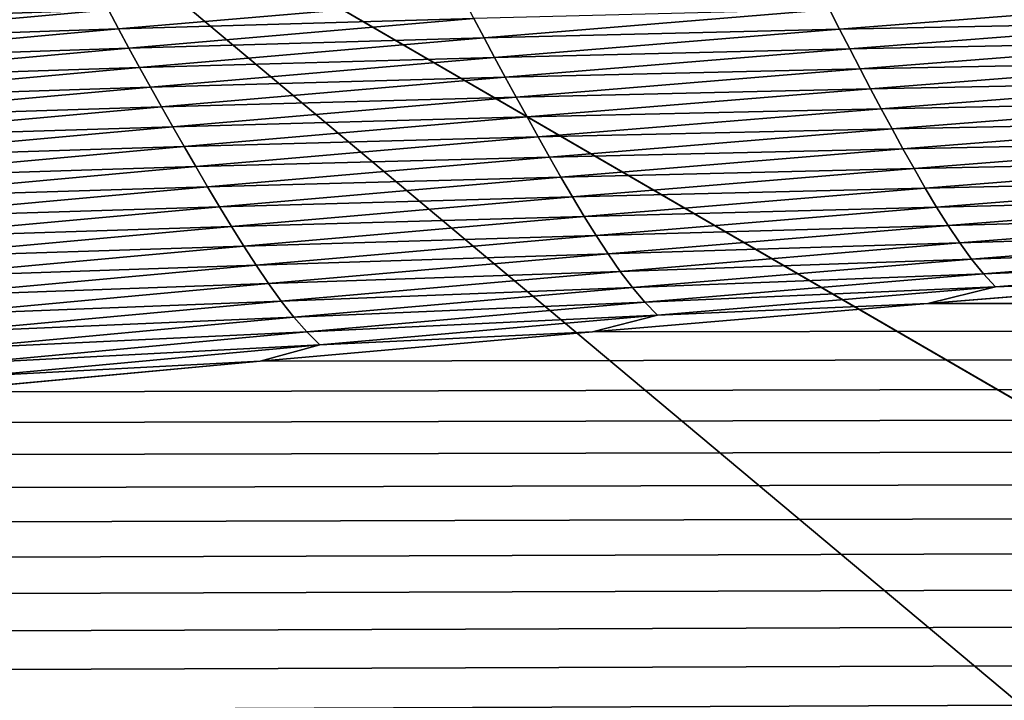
# Model space of a CAD drawing. Extents: x -54 to 446, y -6 to 1624.
# Tile 104 of 225: x -5.099 to -4.462, y 1556.991 to 1557.432. Entities that reach past the tile are written whole.
import ezdxf

# ---------------------------------------------------------------- set-up
doc = ezdxf.new("R2010")
doc.units = 0
doc.header["$LTSCALE"] = 46.933333
for name, color, linetype in [('1000', 7, 'CONTINUOUS'), ('1162', 7, 'CONTINUOUS'), ('1170', 7, 'CONTINUOUS'), ('1229', 7, 'CONTINUOUS'), ('1232', 7, 'CONTINUOUS'), ('1233', 7, 'CONTINUOUS'), ('1370', 7, 'CONTINUOUS'), ('1520', 7, 'CONTINUOUS'), ('1524', 7, 'CONTINUOUS'), ('1585', 7, 'CONTINUOUS'), ('1595', 7, 'CONTINUOUS')]:
    doc.layers.add(name, color=color, linetype=linetype)

msp = doc.modelspace()

# ---------------------------------------------------------------- linework, layer by layer
at = {"layer": '1000', "color": 7, "linetype": 'CONTINUOUS'}
for points in [[(-5.20993, 1557.62399, -15.12801), (-1.12279, 1554.20069, -15.96056), (-5.40557, 1557.19004, -15.05921), (-5.20993, 1557.62399, -15.12801)], [(0.00195, 1554.6, -15.99999), (-1.12279, 1554.20069, -15.96056), (-5.20993, 1557.62399, -15.12801), (0.00195, 1554.6, -15.99999)], [(-5.40557, 1557.19004, -15.05921), (-1.12279, 1554.20069, -15.96056), (-5.81874, 1556.77265, -14.90444), (-5.40557, 1557.19004, -15.05921)]]:
    msp.add_3dface(points, dxfattribs=at)
at = {"layer": '1162', "color": 7, "linetype": 'CONTINUOUS'}
for points in [[(-13.9, 1554.9401, 0), (0, 1552.5, 13.9), (-13.9, 1568.5), (-13.9, 1554.9401, 0)], [(-13.9, 1568.5), (0, 1552.5, 13.9), (-9.82849, 1568.32842, 9.82979), (-13.9, 1568.5)], [(0, 1552.5, 13.9), (0, 1568.25737, 13.9), (-9.82849, 1568.32842, 9.82979), (0, 1552.5, 13.9)]]:
    msp.add_3dface(points, dxfattribs=at)
at = {"layer": '1170', "color": 7, "linetype": 'CONTINUOUS'}
for points in [[(0, 1554.6, -17), (-5.20993, 1557.62399, -15.12801), (-6, 1560.6, -17), (0, 1554.6, -17)], [(0.00195, 1554.6, -15.99999), (-5.20993, 1557.62399, -15.12801), (0, 1554.6, -17), (0.00195, 1554.6, -15.99999)]]:
    msp.add_3dface(points, dxfattribs=at)
at = {"layer": '1229', "color": 7, "linetype": 'CONTINUOUS'}
msp.add_3dface([(-0.00032, 1555.6, -18), (-5, 1560.6, -18), (-1.45, 1559.2225, -18), (-0.00032, 1555.6, -18)], dxfattribs=at)
at = {"layer": '1232', "color": 7, "linetype": 'CONTINUOUS'}
for points in [[(0, 1554.89289, -17.70711), (-5.70711, 1560.6, -17.70711), (-0.00032, 1555.6, -18), (0, 1554.89289, -17.70711)], [(-0.00032, 1555.6, -18), (-5.70711, 1560.6, -17.70711), (-5.38268, 1560.6, -17.92388), (-0.00032, 1555.6, -18)], [(-5, 1560.6, -18), (-0.00032, 1555.6, -18), (-5.38268, 1560.6, -17.92388), (-5, 1560.6, -18)]]:
    msp.add_3dface(points, dxfattribs=at)
at = {"layer": '1233', "color": 7, "linetype": 'CONTINUOUS'}
for points in [[(0, 1554.6, -17), (-6, 1560.6, -17), (0, 1554.89289, -17.70711), (0, 1554.6, -17)], [(-6, 1560.6, -17), (-5.92388, 1560.6, -17.38268), (0, 1554.89289, -17.70711), (-6, 1560.6, -17)], [(-5.92388, 1560.6, -17.38268), (-5.70711, 1560.6, -17.70711), (0, 1554.89289, -17.70711), (-5.92388, 1560.6, -17.38268)]]:
    msp.add_3dface(points, dxfattribs=at)
at = {"layer": '1370', "color": 7, "linetype": 'CONTINUOUS'}
for points in [[(-0.23849, 1556.9509, 13.99797), (107.5, 1557.43083, 15.98654), (-7.0399, 1556.97793, 14.11365), (-0.23849, 1556.9509, 13.99797)], [(-7.0399, 1556.97793, 14.11365), (107.5, 1557.43083, 15.98654), (-6.83162, 1557.00489, 14.22858), (-7.0399, 1556.97793, 14.11365)], [(-6.83162, 1557.00489, 14.22858), (107.5, 1557.43083, 15.98654), (-6.62335, 1557.03102, 14.33951), (-6.83162, 1557.00489, 14.22858)], [(-6.62335, 1557.03102, 14.33951), (107.5, 1557.43083, 15.98654), (-6.41501, 1557.05629, 14.4464), (-6.62335, 1557.03102, 14.33951)], [(-6.41501, 1557.05629, 14.4464), (107.5, 1557.43083, 15.98654), (-6.20642, 1557.08074, 14.54945), (-6.41501, 1557.05629, 14.4464)], [(-6.20642, 1557.08074, 14.54945), (107.5, 1557.43083, 15.98654), (-5.99763, 1557.10438, 14.64874), (-6.20642, 1557.08074, 14.54945)], [(-5.99763, 1557.10438, 14.64874), (107.5, 1557.43083, 15.98654), (-5.78883, 1557.12716, 14.74411), (-5.99763, 1557.10438, 14.64874)], [(-5.78883, 1557.12716, 14.74411), (107.5, 1557.43083, 15.98654), (-5.57933, 1557.14916, 14.83589), (-5.78883, 1557.12716, 14.74411)], [(-5.57933, 1557.14916, 14.83589), (107.5, 1557.43083, 15.98654), (-5.36844, 1557.17043, 14.92439), (-5.57933, 1557.14916, 14.83589)], [(-5.36844, 1557.17043, 14.92439), (107.5, 1557.43083, 15.98654), (-5.15648, 1557.19095, 15.00949), (-5.36844, 1557.17043, 14.92439)], [(-5.15648, 1557.19095, 15.00949), (107.5, 1557.43083, 15.98654), (-4.94329, 1557.21071, 15.09122), (-5.15648, 1557.19095, 15.00949)], [(-4.94329, 1557.21071, 15.09122), (107.5, 1557.43083, 15.98654), (-4.7284, 1557.22974, 15.16967), (-4.94329, 1557.21071, 15.09122)], [(-4.7284, 1557.22974, 15.16967), (107.5, 1557.43083, 15.98654), (-4.51151, 1557.24804, 15.24497), (-4.7284, 1557.22974, 15.16967)], [(-4.51151, 1557.24804, 15.24497), (107.5, 1557.43083, 15.98654), (-4.29292, 1557.2656, 15.31702), (-4.51151, 1557.24804, 15.24497)]]:
    msp.add_3dface(points, dxfattribs=at)
at = {"layer": '1520', "color": 7, "linetype": 'CONTINUOUS'}
for points in [[(-5.27089, 1557.43003, 15.52436), (-5.04758, 1557.4502, 15.60554), (-5.27715, 1557.44195, 15.54411), (-5.27089, 1557.43003, 15.52436)], [(-5.27089, 1557.43003, 15.52436), (-5.04131, 1557.43806, 15.58488), (-5.04758, 1557.4502, 15.60554), (-5.27089, 1557.43003, 15.52436)], [(-5.03481, 1557.42574, 15.56328), (-4.81142, 1557.44499, 15.64065), (-5.04131, 1557.43806, 15.58488), (-5.03481, 1557.42574, 15.56328)], [(-5.03481, 1557.42574, 15.56328), (-4.80499, 1557.43252, 15.61835), (-4.81142, 1557.44499, 15.64065), (-5.03481, 1557.42574, 15.56328)], [(-4.56854, 1557.42556, 15.64544), (-4.34485, 1557.44295, 15.71535), (-4.57499, 1557.43825, 15.66898), (-4.56854, 1557.42556, 15.64544)], [(-4.56854, 1557.42556, 15.64544), (-4.33859, 1557.43016, 15.69144), (-4.34485, 1557.44295, 15.71535), (-4.56854, 1557.42556, 15.64544)], [(-5.26437, 1557.41789, 15.50356), (-5.04131, 1557.43806, 15.58488), (-5.27089, 1557.43003, 15.52436), (-5.26437, 1557.41789, 15.50356)], [(-5.26437, 1557.41789, 15.50356), (-5.03481, 1557.42574, 15.56328), (-5.04131, 1557.43806, 15.58488), (-5.26437, 1557.41789, 15.50356)], [(-4.7984, 1557.41994, 15.59529), (-4.57499, 1557.43825, 15.66898), (-4.80499, 1557.43252, 15.61835), (-4.7984, 1557.41994, 15.59529)], [(-4.7984, 1557.41994, 15.59529), (-4.56854, 1557.42556, 15.64544), (-4.57499, 1557.43825, 15.66898), (-4.7984, 1557.41994, 15.59529)], [(-5.02811, 1557.41328, 15.5408), (-4.80499, 1557.43252, 15.61835), (-5.03481, 1557.42574, 15.56328), (-5.02811, 1557.41328, 15.5408)], [(-5.02811, 1557.41328, 15.5408), (-4.7984, 1557.41994, 15.59529), (-4.80499, 1557.43252, 15.61835), (-5.02811, 1557.41328, 15.5408)], [(-4.56196, 1557.41278, 15.62131), (-4.33859, 1557.43016, 15.69144), (-4.56854, 1557.42556, 15.64544), (-4.56196, 1557.41278, 15.62131)], [(-4.56196, 1557.41278, 15.62131), (-4.33223, 1557.4173, 15.66701), (-4.33859, 1557.43016, 15.69144), (-4.56196, 1557.41278, 15.62131)], [(-5.25762, 1557.40558, 15.48179), (-5.03481, 1557.42574, 15.56328), (-5.26437, 1557.41789, 15.50356), (-5.25762, 1557.40558, 15.48179)], [(-5.25762, 1557.40558, 15.48179), (-5.02811, 1557.41328, 15.5408), (-5.03481, 1557.42574, 15.56328), (-5.25762, 1557.40558, 15.48179)], [(-4.79165, 1557.40726, 15.57155), (-4.56854, 1557.42556, 15.64544), (-4.7984, 1557.41994, 15.59529), (-4.79165, 1557.40726, 15.57155)], [(-4.79165, 1557.40726, 15.57155), (-4.56196, 1557.41278, 15.62131), (-4.56854, 1557.42556, 15.64544), (-4.79165, 1557.40726, 15.57155)], [(-5.02123, 1557.40071, 15.51756), (-4.7984, 1557.41994, 15.59529), (-5.02811, 1557.41328, 15.5408), (-5.02123, 1557.40071, 15.51756)], [(-5.02123, 1557.40071, 15.51756), (-4.79165, 1557.40726, 15.57155), (-4.7984, 1557.41994, 15.59529), (-5.02123, 1557.40071, 15.51756)], [(-4.55527, 1557.39993, 15.59666), (-4.33223, 1557.4173, 15.66701), (-4.56196, 1557.41278, 15.62131), (-4.55527, 1557.39993, 15.59666)], [(-4.55527, 1557.39993, 15.59666), (-4.32577, 1557.40439, 15.64215), (-4.33223, 1557.4173, 15.66701), (-4.55527, 1557.39993, 15.59666)], [(-5.25066, 1557.39313, 15.45916), (-5.02811, 1557.41328, 15.5408), (-5.25762, 1557.40558, 15.48179), (-5.25066, 1557.39313, 15.45916)], [(-5.25066, 1557.39313, 15.45916), (-5.02123, 1557.40071, 15.51756), (-5.02811, 1557.41328, 15.5408), (-5.25066, 1557.39313, 15.45916)], [(-4.78477, 1557.39449, 15.54721), (-4.56196, 1557.41278, 15.62131), (-4.79165, 1557.40726, 15.57155), (-4.78477, 1557.39449, 15.54721)], [(-4.78477, 1557.39449, 15.54721), (-4.55527, 1557.39993, 15.59666), (-4.56196, 1557.41278, 15.62131), (-4.78477, 1557.39449, 15.54721)], [(-5.0142, 1557.38804, 15.49364), (-4.79165, 1557.40726, 15.57155), (-5.02123, 1557.40071, 15.51756), (-5.0142, 1557.38804, 15.49364)], [(-5.0142, 1557.38804, 15.49364), (-4.78477, 1557.39449, 15.54721), (-4.79165, 1557.40726, 15.57155), (-5.0142, 1557.38804, 15.49364)], [(-4.54848, 1557.38702, 15.5716), (-4.32577, 1557.40439, 15.64215), (-4.55527, 1557.39993, 15.59666), (-4.54848, 1557.38702, 15.5716)], [(-4.54848, 1557.38702, 15.5716), (-4.31922, 1557.39144, 15.61695), (-4.32577, 1557.40439, 15.64215), (-4.54848, 1557.38702, 15.5716)], [(-5.24352, 1557.38057, 15.43575), (-5.02123, 1557.40071, 15.51756), (-5.25066, 1557.39313, 15.45916), (-5.24352, 1557.38057, 15.43575)], [(-5.24352, 1557.38057, 15.43575), (-5.0142, 1557.38804, 15.49364), (-5.02123, 1557.40071, 15.51756), (-5.24352, 1557.38057, 15.43575)], [(-4.77777, 1557.38165, 15.52238), (-4.55527, 1557.39993, 15.59666), (-4.78477, 1557.39449, 15.54721), (-4.77777, 1557.38165, 15.52238)], [(-4.77777, 1557.38165, 15.52238), (-4.54848, 1557.38702, 15.5716), (-4.55527, 1557.39993, 15.59666), (-4.77777, 1557.38165, 15.52238)], [(-5.00703, 1557.37528, 15.46912), (-4.78477, 1557.39449, 15.54721), (-5.0142, 1557.38804, 15.49364), (-5.00703, 1557.37528, 15.46912)], [(-5.00703, 1557.37528, 15.46912), (-4.77777, 1557.38165, 15.52238), (-4.78477, 1557.39449, 15.54721), (-5.00703, 1557.37528, 15.46912)], [(-4.5416, 1557.37407, 15.54621), (-4.31922, 1557.39144, 15.61695), (-4.54848, 1557.38702, 15.5716), (-4.5416, 1557.37407, 15.54621)], [(-4.5416, 1557.37407, 15.54621), (-4.3126, 1557.37848, 15.5915), (-4.31922, 1557.39144, 15.61695), (-4.5416, 1557.37407, 15.54621)], [(-5.23622, 1557.36791, 15.41167), (-5.0142, 1557.38804, 15.49364), (-5.24352, 1557.38057, 15.43575), (-5.23622, 1557.36791, 15.41167)], [(-5.23622, 1557.36791, 15.41167), (-5.00703, 1557.37528, 15.46912), (-5.0142, 1557.38804, 15.49364), (-5.23622, 1557.36791, 15.41167)], [(-4.77067, 1557.36875, 15.49713), (-4.54848, 1557.38702, 15.5716), (-4.77777, 1557.38165, 15.52238), (-4.77067, 1557.36875, 15.49713)], [(-4.77067, 1557.36875, 15.49713), (-4.5416, 1557.37407, 15.54621), (-4.54848, 1557.38702, 15.5716), (-4.77067, 1557.36875, 15.49713)], [(-4.99974, 1557.36245, 15.44412), (-4.77777, 1557.38165, 15.52238), (-5.00703, 1557.37528, 15.46912), (-4.99974, 1557.36245, 15.44412)], [(-4.99974, 1557.36245, 15.44412), (-4.77067, 1557.36875, 15.49713), (-4.77777, 1557.38165, 15.52238), (-4.99974, 1557.36245, 15.44412)], [(-5.22878, 1557.35516, 15.387), (-5.00703, 1557.37528, 15.46912), (-5.23622, 1557.36791, 15.41167), (-5.22878, 1557.35516, 15.387)], [(-5.22878, 1557.35516, 15.387), (-4.99974, 1557.36245, 15.44412), (-5.00703, 1557.37528, 15.46912), (-5.22878, 1557.35516, 15.387)], [(-4.76347, 1557.35579, 15.47157), (-4.5416, 1557.37407, 15.54621), (-4.77067, 1557.36875, 15.49713), (-4.76347, 1557.35579, 15.47157)], [(-4.76347, 1557.35579, 15.47157), (-4.53464, 1557.36111, 15.52058), (-4.5416, 1557.37407, 15.54621), (-4.76347, 1557.35579, 15.47157)], [(-4.53464, 1557.36111, 15.52058), (-4.3126, 1557.37848, 15.5915), (-4.5416, 1557.37407, 15.54621), (-4.53464, 1557.36111, 15.52058)], [(-4.53464, 1557.36111, 15.52058), (-4.30588, 1557.36558, 15.56588), (-4.3126, 1557.37848, 15.5915), (-4.53464, 1557.36111, 15.52058)], [(-4.99234, 1557.34955, 15.41871), (-4.77067, 1557.36875, 15.49713), (-4.99974, 1557.36245, 15.44412), (-4.99234, 1557.34955, 15.41871)], [(-4.99234, 1557.34955, 15.41871), (-4.76347, 1557.35579, 15.47157), (-4.77067, 1557.36875, 15.49713), (-4.99234, 1557.34955, 15.41871)], [(-5.22121, 1557.34233, 15.36184), (-4.99974, 1557.36245, 15.44412), (-5.22878, 1557.35516, 15.387), (-5.22121, 1557.34233, 15.36184)], [(-5.22121, 1557.34233, 15.36184), (-4.99234, 1557.34955, 15.41871), (-4.99974, 1557.36245, 15.44412), (-5.22121, 1557.34233, 15.36184)], [(-4.7562, 1557.34283, 15.44577), (-4.53464, 1557.36111, 15.52058), (-4.76347, 1557.35579, 15.47157), (-4.7562, 1557.34283, 15.44577)], [(-4.7562, 1557.34283, 15.44577), (-4.52758, 1557.34819, 15.49479), (-4.53464, 1557.36111, 15.52058), (-4.7562, 1557.34283, 15.44577)], [(-4.52758, 1557.34819, 15.49479), (-4.30588, 1557.36558, 15.56588), (-4.53464, 1557.36111, 15.52058), (-4.52758, 1557.34819, 15.49479)], [(-4.52758, 1557.34819, 15.49479), (-4.29905, 1557.35279, 15.54018), (-4.30588, 1557.36558, 15.56588), (-4.52758, 1557.34819, 15.49479)], [(-4.98485, 1557.3366, 15.39299), (-4.76347, 1557.35579, 15.47157), (-4.99234, 1557.34955, 15.41871), (-4.98485, 1557.3366, 15.39299)], [(-4.98485, 1557.3366, 15.39299), (-4.7562, 1557.34283, 15.44577), (-4.76347, 1557.35579, 15.47157), (-4.98485, 1557.3366, 15.39299)], [(-5.21353, 1557.32944, 15.33628), (-4.99234, 1557.34955, 15.41871), (-5.22121, 1557.34233, 15.36184), (-5.21353, 1557.32944, 15.33628)], [(-5.21353, 1557.32944, 15.33628), (-4.98485, 1557.3366, 15.39299), (-4.99234, 1557.34955, 15.41871), (-5.21353, 1557.32944, 15.33628)], [(-4.74882, 1557.3299, 15.41985), (-4.52758, 1557.34819, 15.49479), (-4.7562, 1557.34283, 15.44577), (-4.74882, 1557.3299, 15.41985)], [(-4.74882, 1557.3299, 15.41985), (-4.52041, 1557.33538, 15.46895), (-4.52758, 1557.34819, 15.49479), (-4.74882, 1557.3299, 15.41985)], [(-4.52041, 1557.33538, 15.46895), (-4.29905, 1557.35279, 15.54018), (-4.52758, 1557.34819, 15.49479), (-4.52041, 1557.33538, 15.46895)], [(-4.52041, 1557.33538, 15.46895), (-4.29211, 1557.34019, 15.51441), (-4.29905, 1557.35279, 15.54018), (-4.52041, 1557.33538, 15.46895)], [(-4.97727, 1557.32363, 15.36705), (-4.7562, 1557.34283, 15.44577), (-4.98485, 1557.3366, 15.39299), (-4.97727, 1557.32363, 15.36705)], [(-4.97727, 1557.32363, 15.36705), (-4.74882, 1557.3299, 15.41985), (-4.7562, 1557.34283, 15.44577), (-4.97727, 1557.32363, 15.36705)], [(-5.20576, 1557.31649, 15.31043), (-4.98485, 1557.3366, 15.39299), (-5.21353, 1557.32944, 15.33628), (-5.20576, 1557.31649, 15.31043)], [(-5.20576, 1557.31649, 15.31043), (-4.97727, 1557.32363, 15.36705), (-4.98485, 1557.3366, 15.39299), (-5.20576, 1557.31649, 15.31043)], [(-4.74132, 1557.31708, 15.39388), (-4.52041, 1557.33538, 15.46895), (-4.74882, 1557.3299, 15.41985), (-4.74132, 1557.31708, 15.39388)], [(-4.74132, 1557.31708, 15.39388), (-4.51314, 1557.32277, 15.44307), (-4.52041, 1557.33538, 15.46895), (-4.74132, 1557.31708, 15.39388)], [(-4.51314, 1557.32277, 15.44307), (-4.29211, 1557.34019, 15.51441), (-4.52041, 1557.33538, 15.46895), (-4.51314, 1557.32277, 15.44307)], [(-4.51314, 1557.32277, 15.44307), (-4.28509, 1557.32789, 15.48855), (-4.29211, 1557.34019, 15.51441), (-4.51314, 1557.32277, 15.44307)], [(-4.96959, 1557.3107, 15.341), (-4.74882, 1557.3299, 15.41985), (-4.97727, 1557.32363, 15.36705), (-4.96959, 1557.3107, 15.341)], [(-4.96959, 1557.3107, 15.341), (-4.74132, 1557.31708, 15.39388), (-4.74882, 1557.3299, 15.41985), (-4.96959, 1557.3107, 15.341)], [(-4.50577, 1557.31045, 15.41712), (-4.28509, 1557.32789, 15.48855), (-4.51314, 1557.32277, 15.44307), (-4.50577, 1557.31045, 15.41712)], [(-4.50577, 1557.31045, 15.41712), (-4.27799, 1557.31601, 15.46256), (-4.28509, 1557.32789, 15.48855), (-4.50577, 1557.31045, 15.41712)], [(-5.19789, 1557.30352, 15.28437), (-4.97727, 1557.32363, 15.36705), (-5.20576, 1557.31649, 15.31043), (-5.19789, 1557.30352, 15.28437)], [(-5.19789, 1557.30352, 15.28437), (-4.96959, 1557.3107, 15.341), (-4.97727, 1557.32363, 15.36705), (-5.19789, 1557.30352, 15.28437)], [(-4.73372, 1557.30444, 15.3679), (-4.51314, 1557.32277, 15.44307), (-4.74132, 1557.31708, 15.39388), (-4.73372, 1557.30444, 15.3679)], [(-4.73372, 1557.30444, 15.3679), (-4.50577, 1557.31045, 15.41712), (-4.51314, 1557.32277, 15.44307), (-4.73372, 1557.30444, 15.3679)], [(-4.96179, 1557.29787, 15.31493), (-4.74132, 1557.31708, 15.39388), (-4.96959, 1557.3107, 15.341), (-4.96179, 1557.29787, 15.31493)], [(-4.96179, 1557.29787, 15.31493), (-4.73372, 1557.30444, 15.3679), (-4.74132, 1557.31708, 15.39388), (-4.96179, 1557.29787, 15.31493)], [(-4.49833, 1557.29855, 15.39107), (-4.27799, 1557.31601, 15.46256), (-4.50577, 1557.31045, 15.41712), (-4.49833, 1557.29855, 15.39107)], [(-4.49833, 1557.29855, 15.39107), (-4.27082, 1557.3047, 15.43648), (-4.27799, 1557.31601, 15.46256), (-4.49833, 1557.29855, 15.39107)], [(-5.18992, 1557.29059, 15.25821), (-4.96959, 1557.3107, 15.341), (-5.19789, 1557.30352, 15.28437), (-5.18992, 1557.29059, 15.25821)], [(-5.18992, 1557.29059, 15.25821), (-4.96179, 1557.29787, 15.31493), (-4.96959, 1557.3107, 15.341), (-5.18992, 1557.29059, 15.25821)], [(-4.72603, 1557.29211, 15.34187), (-4.50577, 1557.31045, 15.41712), (-4.73372, 1557.30444, 15.3679), (-4.72603, 1557.29211, 15.34187)], [(-4.72603, 1557.29211, 15.34187), (-4.49833, 1557.29855, 15.39107), (-4.50577, 1557.31045, 15.41712), (-4.72603, 1557.29211, 15.34187)], [(-4.95388, 1557.28522, 15.28886), (-4.73372, 1557.30444, 15.3679), (-4.96179, 1557.29787, 15.31493), (-4.95388, 1557.28522, 15.28886)], [(-4.95388, 1557.28522, 15.28886), (-4.72603, 1557.29211, 15.34187), (-4.73372, 1557.30444, 15.3679), (-4.95388, 1557.28522, 15.28886)], [(-4.49081, 1557.28724, 15.36497), (-4.27082, 1557.3047, 15.43648), (-4.49833, 1557.29855, 15.39107), (-4.49081, 1557.28724, 15.36497)], [(-4.49081, 1557.28724, 15.36497), (-4.26358, 1557.29418, 15.41036), (-4.27082, 1557.3047, 15.43648), (-4.49081, 1557.28724, 15.36497)], [(-5.18184, 1557.27775, 15.23204), (-4.96179, 1557.29787, 15.31493), (-5.18992, 1557.29059, 15.25821), (-5.18184, 1557.27775, 15.23204)], [(-5.18184, 1557.27775, 15.23204), (-4.95388, 1557.28522, 15.28886), (-4.96179, 1557.29787, 15.31493), (-5.18184, 1557.27775, 15.23204)], [(-4.71826, 1557.2802, 15.31578), (-4.49833, 1557.29855, 15.39107), (-4.72603, 1557.29211, 15.34187), (-4.71826, 1557.2802, 15.31578)], [(-4.71826, 1557.2802, 15.31578), (-4.49081, 1557.28724, 15.36497), (-4.49833, 1557.29855, 15.39107), (-4.71826, 1557.2802, 15.31578)], [(-4.94588, 1557.27288, 15.26277), (-4.72603, 1557.29211, 15.34187), (-4.95388, 1557.28522, 15.28886), (-4.94588, 1557.27288, 15.26277)], [(-4.94588, 1557.27288, 15.26277), (-4.71826, 1557.2802, 15.31578), (-4.72603, 1557.29211, 15.34187), (-4.94588, 1557.27288, 15.26277)], [(-4.48321, 1557.27672, 15.33887), (-4.26358, 1557.29418, 15.41036), (-4.49081, 1557.28724, 15.36497), (-4.48321, 1557.27672, 15.33887)], [(-4.48321, 1557.27672, 15.33887), (-4.25625, 1557.28463, 15.38424), (-4.26358, 1557.29418, 15.41036), (-4.48321, 1557.27672, 15.33887)], [(-5.17364, 1557.26509, 15.2059), (-4.95388, 1557.28522, 15.28886), (-5.18184, 1557.27775, 15.23204), (-5.17364, 1557.26509, 15.2059)], [(-5.17364, 1557.26509, 15.2059), (-4.94588, 1557.27288, 15.26277), (-4.95388, 1557.28522, 15.28886), (-5.17364, 1557.26509, 15.2059)], [(-4.71041, 1557.26889, 15.28966), (-4.49081, 1557.28724, 15.36497), (-4.71826, 1557.2802, 15.31578), (-4.71041, 1557.26889, 15.28966)], [(-4.71041, 1557.26889, 15.28966), (-4.48321, 1557.27672, 15.33887), (-4.49081, 1557.28724, 15.36497), (-4.71041, 1557.26889, 15.28966)], [(-4.47554, 1557.26719, 15.31282), (-4.25625, 1557.28463, 15.38424), (-4.48321, 1557.27672, 15.33887), (-4.47554, 1557.26719, 15.31282)], [(-4.47554, 1557.26719, 15.31282), (-4.24884, 1557.27626, 15.35818), (-4.25625, 1557.28463, 15.38424), (-4.47554, 1557.26719, 15.31282)], [(-4.9378, 1557.26096, 15.23664), (-4.71826, 1557.2802, 15.31578), (-4.94588, 1557.27288, 15.26277), (-4.9378, 1557.26096, 15.23664)], [(-4.9378, 1557.26096, 15.23664), (-4.71041, 1557.26889, 15.28966), (-4.71826, 1557.2802, 15.31578), (-4.9378, 1557.26096, 15.23664)], [(-4.70249, 1557.25838, 15.26359), (-4.48321, 1557.27672, 15.33887), (-4.71041, 1557.26889, 15.28966), (-4.70249, 1557.25838, 15.26359)], [(-4.70249, 1557.25838, 15.26359), (-4.47554, 1557.26719, 15.31282), (-4.48321, 1557.27672, 15.33887), (-4.70249, 1557.25838, 15.26359)], [(-5.16535, 1557.25275, 15.17975), (-4.94588, 1557.27288, 15.26277), (-5.17364, 1557.26509, 15.2059), (-5.16535, 1557.25275, 15.17975)], [(-5.16535, 1557.25275, 15.17975), (-4.9378, 1557.26096, 15.23664), (-4.94588, 1557.27288, 15.26277), (-5.16535, 1557.25275, 15.17975)], [(-4.46778, 1557.25885, 15.28688), (-4.24884, 1557.27626, 15.35818), (-4.47554, 1557.26719, 15.31282), (-4.46778, 1557.25885, 15.28688)], [(-4.46778, 1557.25885, 15.28688), (-4.29292, 1557.2656, 15.31702), (-4.24884, 1557.27626, 15.35818), (-4.46778, 1557.25885, 15.28688)], [(-4.92965, 1557.24965, 15.21052), (-4.71041, 1557.26889, 15.28966), (-4.9378, 1557.26096, 15.23664), (-4.92965, 1557.24965, 15.21052)], [(-4.92965, 1557.24965, 15.21052), (-4.70249, 1557.25838, 15.26359), (-4.71041, 1557.26889, 15.28966), (-4.92965, 1557.24965, 15.21052)], [(-4.69448, 1557.24887, 15.2376), (-4.47554, 1557.26719, 15.31282), (-4.70249, 1557.25838, 15.26359), (-4.69448, 1557.24887, 15.2376)], [(-4.69448, 1557.24887, 15.2376), (-4.46778, 1557.25885, 15.28688), (-4.47554, 1557.26719, 15.31282), (-4.69448, 1557.24887, 15.2376)], [(-4.51151, 1557.24804, 15.24497), (-4.29292, 1557.2656, 15.31702), (-4.46778, 1557.25885, 15.28688), (-4.51151, 1557.24804, 15.24497)], [(-5.15698, 1557.24083, 15.1536), (-4.9378, 1557.26096, 15.23664), (-5.16535, 1557.25275, 15.17975), (-5.15698, 1557.24083, 15.1536)], [(-5.15698, 1557.24083, 15.1536), (-4.92965, 1557.24965, 15.21052), (-4.9378, 1557.26096, 15.23664), (-5.15698, 1557.24083, 15.1536)], [(-4.92141, 1557.23916, 15.18447), (-4.70249, 1557.25838, 15.26359), (-4.92965, 1557.24965, 15.21052), (-4.92141, 1557.23916, 15.18447)], [(-4.92141, 1557.23916, 15.18447), (-4.69448, 1557.24887, 15.2376), (-4.70249, 1557.25838, 15.26359), (-4.92141, 1557.23916, 15.18447)], [(-4.68639, 1557.24057, 15.21179), (-4.46778, 1557.25885, 15.28688), (-4.69448, 1557.24887, 15.2376), (-4.68639, 1557.24057, 15.21179)], [(-4.68639, 1557.24057, 15.21179), (-4.51151, 1557.24804, 15.24497), (-4.46778, 1557.25885, 15.28688), (-4.68639, 1557.24057, 15.21179)], [(-5.14853, 1557.22953, 15.12748), (-4.92965, 1557.24965, 15.21052), (-5.15698, 1557.24083, 15.1536), (-5.14853, 1557.22953, 15.12748)], [(-5.14853, 1557.22953, 15.12748), (-4.92141, 1557.23916, 15.18447), (-4.92965, 1557.24965, 15.21052), (-5.14853, 1557.22953, 15.12748)], [(-4.9131, 1557.22967, 15.15856), (-4.69448, 1557.24887, 15.2376), (-4.92141, 1557.23916, 15.18447), (-4.9131, 1557.22967, 15.15856)], [(-4.9131, 1557.22967, 15.15856), (-4.68639, 1557.24057, 15.21179), (-4.69448, 1557.24887, 15.2376), (-4.9131, 1557.22967, 15.15856)], [(-4.7284, 1557.22974, 15.16967), (-4.51151, 1557.24804, 15.24497), (-4.68639, 1557.24057, 15.21179), (-4.7284, 1557.22974, 15.16967)], [(-5.14001, 1557.21905, 15.10147), (-4.92141, 1557.23916, 15.18447), (-5.14853, 1557.22953, 15.12748), (-5.14001, 1557.21905, 15.10147)], [(-5.14001, 1557.21905, 15.10147), (-4.9131, 1557.22967, 15.15856), (-4.92141, 1557.23916, 15.18447), (-5.14001, 1557.21905, 15.10147)], [(-4.9047, 1557.22142, 15.13287), (-4.68639, 1557.24057, 15.21179), (-4.9131, 1557.22967, 15.15856), (-4.9047, 1557.22142, 15.13287)], [(-4.9047, 1557.22142, 15.13287), (-4.7284, 1557.22974, 15.16967), (-4.68639, 1557.24057, 15.21179), (-4.9047, 1557.22142, 15.13287)], [(-5.1314, 1557.20959, 15.07564), (-4.9131, 1557.22967, 15.15856), (-5.14001, 1557.21905, 15.10147), (-5.1314, 1557.20959, 15.07564)], [(-5.1314, 1557.20959, 15.07564), (-4.9047, 1557.22142, 15.13287), (-4.9131, 1557.22967, 15.15856), (-5.1314, 1557.20959, 15.07564)], [(-4.94329, 1557.21071, 15.09122), (-4.7284, 1557.22974, 15.16967), (-4.9047, 1557.22142, 15.13287), (-4.94329, 1557.21071, 15.09122)], [(-5.12271, 1557.20138, 15.05007), (-4.9047, 1557.22142, 15.13287), (-5.1314, 1557.20959, 15.07564), (-5.12271, 1557.20138, 15.05007)], [(-5.12271, 1557.20138, 15.05007), (-4.94329, 1557.21071, 15.09122), (-4.9047, 1557.22142, 15.13287), (-5.12271, 1557.20138, 15.05007)], [(-5.15648, 1557.19095, 15.00949), (-4.94329, 1557.21071, 15.09122), (-5.12271, 1557.20138, 15.05007), (-5.15648, 1557.19095, 15.00949)]]:
    msp.add_3dface(points, dxfattribs=at)
at = {"layer": '1524', "color": 7, "linetype": 'CONTINUOUS'}
for points in [[(-5.09963, 1565.31957, 13.03817), (-4.86938, 1565.06372, 13.12589), (-9.9296, 1556.0576, 9.8693), (-5.09963, 1565.31957, 13.03817)], [(-4.86938, 1565.06372, 13.12589), (-4.72133, 1564.90928, 13.17987), (-9.9296, 1556.0576, 9.8693), (-4.86938, 1565.06372, 13.12589)], [(-4.72133, 1564.90928, 13.17987), (-4.56787, 1564.75724, 13.23384), (-9.9296, 1556.0576, 9.8693), (-4.72133, 1564.90928, 13.17987)], [(-4.56787, 1564.75724, 13.23384), (-4.40805, 1564.60715, 13.28793), (-9.9296, 1556.0576, 9.8693), (-4.56787, 1564.75724, 13.23384)], [(-4.40805, 1564.60715, 13.28793), (-4.23702, 1564.45678, 13.34345), (-9.9296, 1556.0576, 9.8693), (-4.40805, 1564.60715, 13.28793)], [(-4.23702, 1564.45678, 13.34345), (-4.05557, 1564.30658, 13.39971), (-9.9296, 1556.0576, 9.8693), (-4.23702, 1564.45678, 13.34345)], [(-4.05557, 1564.30658, 13.39971), (-3.8747, 1564.16428, 13.45313), (-9.9296, 1556.0576, 9.8693), (-4.05557, 1564.30658, 13.39971)], [(-3.8747, 1564.16428, 13.45313), (-3.69355, 1564.02944, 13.50399), (-9.9296, 1556.0576, 9.8693), (-3.8747, 1564.16428, 13.45313)], [(-3.69355, 1564.02944, 13.50399), (-3.51924, 1563.9061, 13.55046), (-9.9296, 1556.0576, 9.8693), (-3.69355, 1564.02944, 13.50399)], [(-3.51924, 1563.9061, 13.55046), (-3.3583, 1563.79833, 13.59124), (-9.9296, 1556.0576, 9.8693), (-3.51924, 1563.9061, 13.55046)], [(-3.3583, 1563.79833, 13.59124), (-3.20221, 1563.70037, 13.62886), (-9.9296, 1556.0576, 9.8693), (-3.3583, 1563.79833, 13.59124)], [(-3.20221, 1563.70037, 13.62886), (-3.04438, 1563.60772, 13.66498), (-9.9296, 1556.0576, 9.8693), (-3.20221, 1563.70037, 13.62886)], [(-3.04438, 1563.60772, 13.66498), (-2.88584, 1563.52094, 13.69934), (-9.9296, 1556.0576, 9.8693), (-3.04438, 1563.60772, 13.66498)], [(-2.88584, 1563.52094, 13.69934), (-2.72107, 1563.43579, 13.73302), (-9.9296, 1556.0576, 9.8693), (-2.88584, 1563.52094, 13.69934)], [(-2.72107, 1563.43579, 13.73302), (-2.55071, 1563.35282, 13.76568), (-9.9296, 1556.0576, 9.8693), (-2.72107, 1563.43579, 13.73302)], [(-2.55071, 1563.35282, 13.76568), (-2.37834, 1563.27367, 13.7965), (-9.9296, 1556.0576, 9.8693), (-2.55071, 1563.35282, 13.76568)], [(-2.37834, 1563.27367, 13.7965), (-2.20413, 1563.19839, 13.8254), (-9.9296, 1556.0576, 9.8693), (-2.37834, 1563.27367, 13.7965)], [(-2.20413, 1563.19839, 13.8254), (-2.02871, 1563.1273, 13.85223), (-9.9296, 1556.0576, 9.8693), (-2.20413, 1563.19839, 13.8254)], [(-2.02871, 1563.1273, 13.85223), (-1.85315, 1563.06081, 13.87681), (-9.9296, 1556.0576, 9.8693), (-2.02871, 1563.1273, 13.85223)], [(-1.85315, 1563.06081, 13.87681), (-1.67609, 1562.99848, 13.89931), (-9.9296, 1556.0576, 9.8693), (-1.85315, 1563.06081, 13.87681)], [(-1.67609, 1562.99848, 13.89931), (-1.49699, 1562.94012, 13.91974), (-9.9296, 1556.0576, 9.8693), (-1.67609, 1562.99848, 13.89931)], [(-1.49699, 1562.94012, 13.91974), (-1.31508, 1562.88558, 13.9381), (-9.9296, 1556.0576, 9.8693), (-1.49699, 1562.94012, 13.91974)], [(-1.31508, 1562.88558, 13.9381), (-1.12588, 1562.83377, 13.95466), (-9.9296, 1556.0576, 9.8693), (-1.31508, 1562.88558, 13.9381)], [(-1.12588, 1562.83377, 13.95466), (-0.93041, 1562.78484, 13.96905), (-9.9296, 1556.0576, 9.8693), (-1.12588, 1562.83377, 13.95466)], [(-0.93041, 1562.78484, 13.96905), (-0.71992, 1562.738, 13.98148), (-9.9296, 1556.0576, 9.8693), (-0.93041, 1562.78484, 13.96905)], [(-0.71992, 1562.738, 13.98148), (-0.4928, 1562.69309, 13.99132), (-9.9296, 1556.0576, 9.8693), (-0.71992, 1562.738, 13.98148)], [(-0.4928, 1562.69309, 13.99132), (-0.25055, 1562.65026, 13.99776), (-9.9296, 1556.0576, 9.8693), (-0.4928, 1562.69309, 13.99132)], [(-9.9296, 1556.0576, 9.8693), (-0.25055, 1562.65026, 13.99776), (-0.23849, 1556.9509, 13.99797), (-9.9296, 1556.0576, 9.8693)]]:
    msp.add_3dface(points, dxfattribs=at)
at = {"layer": '1585', "linetype": 'CONTINUOUS'}
for points in [[(5.75, 1556.3, -9.95929), (-5.75, 1556.3, -9.95929), (5.75, 1558.7, -9.95929), (5.75, 1556.3, -9.95929)], [(5.75, 1558.7, -9.95929), (-5.75, 1556.3, -9.95929), (-5.75, 1558.7, -9.95929), (5.75, 1558.7, -9.95929)]]:
    msp.add_3dface(points, dxfattribs=at)
at = {"layer": '1595', "linetype": 'CONTINUOUS'}
for points in [[(-5.75, 1556.3, 9.95929), (5.75, 1556.3, 9.95929), (-5.75, 1558.7, 9.95929), (-5.75, 1556.3, 9.95929)], [(-5.75, 1558.7, 9.95929), (5.75, 1556.3, 9.95929), (5.75, 1558.7, 9.95929), (-5.75, 1558.7, 9.95929)]]:
    msp.add_3dface(points, dxfattribs=at)

doc.saveas('drawing.dxf')
